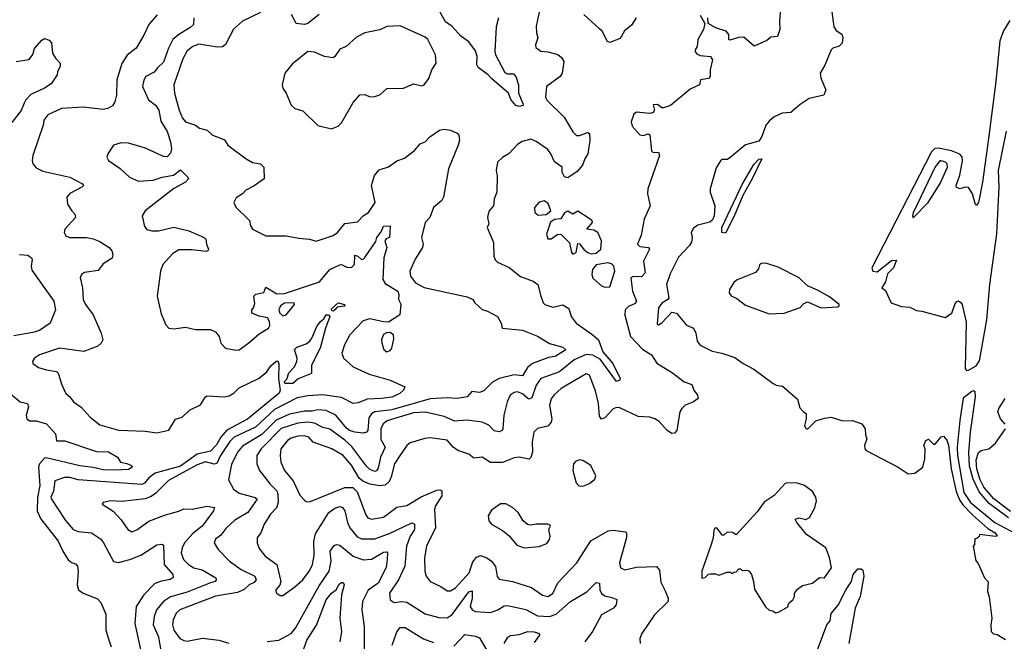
# Model space of a CAD drawing. Extents: x 1468344 to 1613994, y 525695 to 643861.
# Tile 27 of 256: x 1484887 to 1490758, y 606408 to 610114. Entities that reach past the tile are written whole.
import ezdxf

# ---------------------------------------------------------------- set-up
doc = ezdxf.new("R2010")
doc.units = 0

msp = doc.modelspace()

# ---------------------------------------------------------------- linework, layer by layer
at = {"layer": '0CON10XD'}
for points in [[(1489431.4, 610285), (1489416.8, 610105), (1489419.5, 610055), (1489405.6, 610014.4), (1489365, 610009.2), (1489340.9, 609989.1), (1489266.2, 609956.2), (1489205, 610009.4), (1489175, 610008.8), (1489121.2, 609991.2), (1489116.2, 609996.2), (1489115.8, 610025.8), (1489100, 610045), (1489037.5, 610065), (1488991.7, 610091.7), (1488990, 610125)], [(1488002, 610245), (1487965.7, 610075), (1487968.1, 610035), (1487977.1, 610005), (1487962.9, 609965), (1487965, 609947.5), (1487995, 609925.6), (1488035, 609921.8), (1488095.6, 609905.6), (1488118.3, 609888.3), (1488130.8, 609865), (1488121.2, 609795), (1488110, 609775), (1488027.1, 609715), (1488021.7, 609651.7), (1488031.7, 609631.7), (1488132.7, 609532.7), (1488185, 609445.7), (1488206.7, 609423.3), (1488225, 609423.1), (1488275, 609440.6), (1488285.3, 609435.3), (1488287.1, 609392.9), (1488273.5, 609315), (1488255.6, 609285), (1488243.2, 609246.8), (1488210.4, 609209.6), (1488155, 609171.5), (1488135, 609178), (1488122.2, 609205), (1488121.2, 609235), (1488076.4, 609266.4), (1488054.4, 609315), (1488035, 609340), (1487967, 609387), (1487935, 609400.8), (1487882.7, 609387.3), (1487855, 609370.8), (1487805, 609316.2), (1487765, 609293.3), (1487736.1, 609263.9), (1487728.8, 609215), (1487734, 609184), (1487731.9, 609085), (1487715.5, 609045), (1487712.5, 609005), (1487685.8, 608975), (1487680, 608955), (1487677.1, 608935), (1487683.6, 608896.4), (1487674, 608875), (1487712.5, 608785), (1487714, 608705), (1487722.7, 608682.7), (1487735, 608668.8), (1487805, 608635.8), (1487872.5, 608582.5), (1487947.5, 608555), (1487976.7, 608535), (1487994, 608465), (1488008.1, 608425), (1488018.1, 608415), (1488065, 608399.4), (1488125, 608414), (1488161.2, 608391.2), (1488174.3, 608345), (1488204, 608305), (1488299.3, 608239.3), (1488337.1, 608205), (1488364.3, 608134.3), (1488424.4, 608065), (1488467.7, 607975), (1488465, 607964.5), (1488445, 607956.5), (1488348.9, 608088.9), (1488303.4, 608113.4), (1488265, 608117), (1488192.9, 608085), (1488105.6, 608014.4), (1487995, 607974.6), (1487965.9, 607935), (1487940.6, 607859.4), (1487925, 607850.5), (1487915.9, 607855.9), (1487885, 607882.5), (1487855, 607894.1), (1487835, 607891.3), (1487812.3, 607875), (1487792.5, 607835), (1487773.9, 607755), (1487768.1, 607675), (1487764, 607665), (1487745, 607655.6), (1487715, 607663.3), (1487685, 607696.2), (1487645, 607713.9), (1487555, 607725.9), (1487480.7, 607720.7), (1487417.1, 607747.1), (1487305, 607774.2), (1487235, 607769.1), (1487078.1, 607721.9), (1487054.6, 607705), (1487039.7, 607675), (1487040.8, 607610.8), (1487065.8, 607565), (1487037.9, 607505), (1487025, 607440.5), (1487015, 607424.6), (1487005, 607420.3), (1486975, 607431.7), (1486955, 607450.9), (1486865, 607570.7), (1486825, 607607.5), (1486735, 607673.4), (1486695, 607683), (1486645, 607708.8), (1486605, 607713.3), (1486545, 607707.7), (1486445, 607675.9), (1486327.2, 607555), (1486300, 607515), (1486300.4, 607465), (1486315.9, 607425.9), (1486380, 607345), (1486419.7, 607305), (1486426.5, 607285), (1486428.5, 607235), (1486417, 607203), (1486383.1, 607165), (1486345, 607105.8), (1486325.3, 607054.7), (1486303.1, 607025), (1486302.5, 606995), (1486315, 606961.2), (1486350.6, 606915), (1486420.5, 606865), (1486444.5, 606765), (1486437.8, 606742.2), (1486413.1, 606715), (1486416.1, 606696.1), (1486440, 606680), (1486455, 606681.2), (1486527.2, 606732.8), (1486575, 606774.4), (1486615, 606828.6), (1486632.3, 606865), (1486641.6, 606918.4), (1486639.6, 607005), (1486651.3, 607048.7), (1486730.7, 607175), (1486765, 607201.1), (1486795, 607211.8), (1486810.5, 607205), (1486825.3, 607185), (1486840.5, 607115), (1486854.7, 607085), (1486899.8, 607029.8), (1486925, 607018.1), (1487005, 607018.2), (1487095, 607052.4), (1487225, 607114.7), (1487241.2, 607105), (1487240, 607075), (1487215, 607033.5), (1487192.6, 606975), (1487182.8, 606855), (1487146.4, 606773.6), (1487092.1, 606695), (1487095.5, 606655.5), (1487119.7, 606639.7), (1487165, 606645.4), (1487195, 606641.1), (1487305, 606570.8), (1487385, 606549.2), (1487435, 606548.2), (1487465, 606566.5), (1487565, 606702.5), (1487585, 606708.8), (1487585.3, 606665), (1487573.4, 606615), (1487584.5, 606595), (1487604, 606585), (1487695, 606578.7), (1487738.6, 606595), (1487775, 606618.2), (1487795, 606620.8), (1487905, 606597.2), (1487975, 606558.7), (1488045, 606554.8), (1488085, 606569.1), (1488171.5, 606645), (1488268, 606702), (1488325, 606759.1), (1488344.5, 606754.5), (1488345.4, 606715), (1488355, 606693.1), (1488375, 606679.1), (1488418.3, 606668.3)], [(1487740.9, 610125), (1487728.5, 610071.5), (1487720, 609925), (1487724.7, 609905), (1487779.6, 609799.6), (1487795, 609790.8), (1487830.5, 609790.5), (1487845, 609775.7), (1487860.3, 609725), (1487860.8, 609675), (1487888.8, 609611.2), (1487886.7, 609603.3), (1487865, 609596.7), (1487845, 609602), (1487815, 609638), (1487801.4, 609675), (1487701.3, 609761.3), (1487680, 609785), (1487619.7, 609829.7), (1487613.2, 609845), (1487615.5, 609895), (1487605, 609927.9), (1487565, 609982.1), (1487516.9, 610015), (1487465, 610074.4), (1487425, 610102), (1487365, 610213.3)], [(1489725, 610190), (1489742.4, 610072.4), (1489755, 610050), (1489788.7, 610028.7), (1489795, 610007.5), (1489790.9, 609975), (1489773.8, 609956.2)], [(1485707.2, 610142.8), (1485657.3, 610085), (1485627.5, 610022.5), (1485581.4, 609945), (1485527.4, 609902.6), (1485495, 609853.8), (1485465.4, 609755), (1485462.9, 609665), (1485454, 609625), (1485440, 609600), (1485412.5, 609585), (1485385, 609579.4), (1485265, 609592.3), (1485135, 609584.2), (1485055, 609545.8), (1485030, 609515), (1485026.7, 609485), (1484965.4, 609305), (1484960, 609275), (1484964.5, 609255), (1484985, 609231.4), (1485025, 609210), (1485186, 609176), (1485261.2, 609135), (1485266.2, 609125), (1485256.2, 609115), (1485185, 609077.5), (1485167.9, 609055), (1485171.8, 609015), (1485196.7, 608975), (1485215, 608953.8), (1485219.4, 608935), (1485156, 608865), (1485152, 608845), (1485162, 608825), (1485185, 608814.5), (1485285, 608815.4), (1485325, 608807.5), (1485365, 608790.5), (1485419.2, 608755), (1485435.8, 608735), (1485442, 608715), (1485438.3, 608691.7), (1485385, 608657.5), (1485355, 608618), (1485273.4, 608606.6), (1485255.7, 608594.3), (1485247.5, 608575), (1485260.8, 608515), (1485265.7, 608445), (1485279.4, 608415), (1485325.4, 608355), (1485373.3, 608245), (1485382.5, 608205), (1485372.5, 608185), (1485352.8, 608167.2), (1485268.8, 608135), (1485124.8, 608155.2), (1485005.3, 608114.7), (1484974, 608095), (1484962, 608075), (1484964, 608065), (1484999.6, 608039.6), (1485046.4, 608026.4), (1485105, 608016.1), (1485116.9, 608006.9), (1485137.2, 607937.2), (1485162, 607885), (1485185, 607866), (1485206.4, 607836.4), (1485253.7, 607803.7), (1485305.8, 607745), (1485365, 607697.8), (1485475, 607666.7), (1485635, 607660), (1485705, 607650.9), (1485775, 607665.6), (1485815, 607731.2), (1485855, 607744.3), (1485899.2, 607785), (1485965, 607818.1), (1485994.5, 607865.5), (1486005, 607872), (1486105, 607865.5), (1486135, 607871.5), (1486165, 607890), (1486195, 607918.9), (1486315, 607977.1), (1486360.9, 608015), (1486385, 608050), (1486415, 608077.1), (1486425, 608080), (1486432.5, 608062.5), (1486430.4, 607975), (1486439.6, 607905), (1486433.2, 607886.8), (1486245, 607732.3), (1486122.7, 607667.3), (1486085, 607623.8), (1486060.6, 607579.4), (1486025, 607541), (1485945, 607524), (1485845, 607452.1), (1485695, 607410.2), (1485657.1, 607382.9), (1485629.9, 607350.1), (1485615, 607343.5), (1485235, 607370.4), (1485185, 607384.8), (1485153.8, 607385), (1485096.5, 607363.5), (1485087.4, 607302.6), (1485072.4, 607267.6), (1485075.8, 607255), (1485158.7, 607128.7), (1485205, 607074.4), (1485235, 607061.8), (1485315, 607054.6), (1485367.9, 607017.9), (1485386.5, 606995), (1485445, 606884), (1485475, 606877.8), (1485544.2, 606895.8), (1485608.8, 606921.2), (1485705, 606982.5), (1485735, 606987.5), (1485745, 606980), (1485748.8, 606865), (1485799.5, 606805), (1485802.1, 606787.9), (1485783.1, 606776.9), (1485725, 606764.7), (1485689.8, 606750.2), (1485626.1, 606685), (1485581.3, 606615), (1485573.3, 606513.3), (1485620, 606295)], [(1485925.7, 610125), (1485922.9, 610085), (1485900.6, 610065), (1485835, 610026.5), (1485799.7, 609995), (1485773.2, 609945), (1485745, 609860), (1485709.3, 609829.3), (1485688.3, 609801.7), (1485638.9, 609775), (1485626.1, 609753.9), (1485619.1, 609715), (1485655, 609637.1), (1485697.3, 609605), (1485716.9, 609575), (1485728.9, 609508.9), (1485765, 609447.1), (1485785.9, 609385), (1485791.8, 609345), (1485785, 609318), (1485765, 609297.1), (1485745, 609297.5), (1485637.3, 609347.3), (1485535, 609377.9), (1485491.1, 609378.9), (1485445, 609366.2), (1485411.2, 609315), (1485406.2, 609295), (1485416.2, 609275), (1485485.9, 609225.9), (1485540.6, 609175), (1485595, 609150.3), (1485683.1, 609156.9), (1485735.7, 609175.7), (1485803.6, 609186.4), (1485845, 609218), (1485890, 609175), (1485893.3, 609165), (1485876.2, 609145), (1485805, 609108.2)], [(1486322.6, 610157.4), (1486215.7, 610105), (1486162.3, 610057.7), (1486113.8, 609966.2), (1486096.8, 609953.2), (1486065, 609949.7), (1485955, 609967.2), (1485918.1, 609955), (1485885, 609928.8), (1485858.7, 609881.3), (1485805.4, 609725), (1485808.8, 609675), (1485836.5, 609575), (1485856.5, 609526.5), (1485874.3, 609504.3), (1485934.3, 609485), (1485958.2, 609468.2), (1486005, 609455.6), (1486036.4, 609426.4), (1486064.1, 609415.9), (1486107.3, 609397.3), (1486126.7, 609365), (1486236.2, 609285), (1486275, 609262), (1486323.3, 609255), (1486342, 609235), (1486344.3, 609165), (1486285, 609123.5), (1486235, 609098), (1486214.5, 609075.5), (1486177.9, 609052.1), (1486164, 609025), (1486175, 608996.7), (1486256.1, 608916.1), (1486262.9, 608885), (1486275, 608866), (1486355, 608826), (1486475, 608826.2), (1486550.5, 608810.5), (1486615, 608806.2), (1486655, 608793.3), (1486755, 608826.9), (1486781.5, 608845), (1486825, 608898.8), (1486900.3, 608909.7), (1486935, 608944.3), (1486966.7, 608965), (1487006.5, 609025), (1486984.4, 609125), (1487002.5, 609185), (1487030.8, 609219.2), (1487085, 609237.1), (1487135, 609272.5), (1487180.9, 609289.1), (1487240, 609335), (1487275, 609372.9), (1487304, 609385), (1487332.2, 609415), (1487390, 609455), (1487415, 609460.8), (1487455, 609456), (1487495, 609438), (1487506, 609425), (1487509.4, 609395), (1487501.5, 609365), (1487442.7, 609225), (1487413.1, 609055), (1487404.5, 609035.5), (1487353.3, 608995), (1487331.9, 608935), (1487304.3, 608905), (1487282.7, 608815), (1487291.9, 608775), (1487289.4, 608755), (1487245, 608685.8), (1487213.8, 608615), (1487217.5, 608585), (1487245.9, 608545.9), (1487298, 608518), (1487555, 608461.8), (1487588, 608445), (1487600, 608425), (1487645, 608385.6), (1487676, 608376), (1487735, 608343.8), (1487758, 608305), (1487764.3, 608274.3), (1487885, 608262.9), (1487975, 608226.6), (1488045, 608182.8), (1488125, 608161.9), (1488143.8, 608145), (1488078.8, 608105), (1488040.8, 608099.2), (1487945, 608063.2), (1487915, 608039.3), (1487885, 607991.1), (1487834.2, 607995.8), (1487745.3, 607974.7), (1487705, 607952.9), (1487655, 607901.2), (1487628.6, 607891.4), (1487582.4, 607897.6), (1487554.1, 607865.9), (1487495, 607856), (1487435, 607859.5), (1487335, 607852.9), (1487105, 607787.9), (1487005, 607775.2), (1486985, 607762.9), (1486969.5, 607740.5), (1486961.6, 607665), (1486954.5, 607655), (1486935, 607649.2), (1486885, 607654), (1486853.3, 607665), (1486835, 607679), (1486772.7, 607755), (1486715, 607784.3), (1486665, 607788.1), (1486629.6, 607780.4), (1486585, 607780.3), (1486495, 607761), (1486415, 607725.2), (1486330.1, 607639.9), (1486215, 607571.8), (1486186.2, 607535), (1486149.1, 607460.9), (1486131.3, 607371.3), (1486161.1, 607315), (1486195, 607290), (1486290, 607265), (1486303.1, 607255), (1486246, 607175), (1486169.2, 607130.8), (1486115, 607081.1), (1486085, 607039.4), (1486055, 607016), (1486046.7, 606995), (1486070.8, 606955), (1486137.5, 606885), (1486206.9, 606835), (1486288.6, 606795), (1486297.6, 606775), (1486285, 606758.2), (1486255, 606743.5), (1486224.3, 606715.7), (1486185, 606698.2), (1486055, 606677.4), (1485841.5, 606595), (1485819.1, 606575), (1485802, 606535), (1485798.7, 606505), (1485805.8, 606474.2), (1485842.2, 606425), (1485865, 606412.1), (1485885, 606408.9), (1485977.1, 606427.1), (1486075, 606413.6), (1486134.2, 606395.8)], [(1488945, 610141.2), (1488971.7, 610091.7), (1488963.3, 610055), (1488930.8, 609995), (1488926.2, 609955), (1488914, 609935), (1488915, 609923.3), (1488925, 609910.8), (1488945, 609900.8), (1489005, 609894), (1489018.1, 609875), (1489003.1, 609815), (1489003.8, 609776.2), (1488995, 609763.3), (1488946.7, 609755), (1488940, 609725), (1488885, 609699.2), (1488767.2, 609602.8), (1488725, 609588), (1488715, 609588.8), (1488689.3, 609609.3), (1488664.2, 609605.8), (1488671.2, 609575), (1488665, 609560), (1488645, 609554.5), (1488565, 609563.1), (1488549.7, 609550.3), (1488532.5, 609505), (1488538.3, 609478.3), (1488585, 609426.9), (1488605, 609424.4), (1488635, 609434), (1488645, 609426.7), (1488655, 609332.5), (1488665, 609322), (1488695, 609323.3), (1488701.9, 609305), (1488632.1, 609105), (1488631.1, 609075), (1488645.8, 609005), (1488610.8, 608925), (1488591.7, 608828.3), (1488570.8, 608775), (1488585, 608761.1), (1488635.5, 608755.5), (1488641.4, 608745), (1488607.3, 608675), (1488616.5, 608605), (1488595, 608581.4), (1488545, 608582.5), (1488530, 608575), (1488541.1, 608495), (1488564.3, 608435), (1488557.4, 608422.6), (1488516, 608404), (1488498, 608385), (1488495, 608352.5), (1488528.8, 608225), (1488599.7, 608149.7), (1488655, 608115.8), (1488686.7, 608066.7), (1488778.9, 608008.9), (1488848.1, 607955), (1488895, 607938.1), (1488905.7, 607905), (1488929.2, 607875), (1488932, 607855), (1488905.5, 607834.5), (1488855.4, 607814.6), (1488834.3, 607795), (1488823.1, 607775), (1488805.6, 607665), (1488790.9, 607649.1), (1488775, 607645.8), (1488747.1, 607665), (1488698.9, 607718.9), (1488674.3, 607735), (1488645, 607744), (1488575, 607748.8), (1488465, 607800), (1488445, 607801.8), (1488425, 607794.6), (1488375, 607740.9), (1488355, 607731.4), (1488345, 607750), (1488338.8, 607825), (1488320.7, 607900.7), (1488285, 607994), (1488265, 608003.1), (1488115.2, 607914.8), (1488073.1, 607876.9), (1488056, 607854), (1488046.5, 607815), (1488059.1, 607735), (1488056.5, 607715), (1488035, 607690), (1487975, 607675.5), (1487951.5, 607655), (1487943.2, 607595), (1487945.3, 607534.7), (1487935, 607503.8), (1487925, 607494.3), (1487864.4, 607505.6), (1487835, 607500.6), (1487765.5, 607474.5), (1487695, 607472.9), (1487645, 607505.8), (1487595, 607500), (1487565, 607522.9), (1487500, 607545), (1487471.6, 607565), (1487435, 607606.5), (1487335, 607620.9), (1487302.8, 607617.2), (1487215, 607590.4), (1487196, 607575), (1487155, 607516.5), (1487121.8, 607465), (1487102.5, 607387.5), (1487089.7, 607360.3), (1487065, 607337.7), (1487033.7, 607333.7), (1486975, 607343.8), (1486931.8, 607361.8), (1486910, 607380), (1486865, 607457.5), (1486815, 607514.6), (1486747.1, 607555), (1486636.9, 607595), (1486610, 607625), (1486582.9, 607632.9), (1486545, 607631.7), (1486505, 607618.6), (1486484.1, 607605), (1486444, 607555), (1486439.7, 607515), (1486444, 607475), (1486466.2, 607425), (1486517.1, 607365), (1486558, 607278), (1486585, 607248.6), (1486595, 607241.4), (1486615, 607240), (1486825, 607324.7), (1486873.8, 607323.8), (1486898.1, 607298.1)], [(1486673.3, 610145), (1486605, 610092.1), (1486585, 610085.5), (1486535, 610090.8), (1486506.9, 610145)], [(1488562.7, 610125), (1488535, 610081.5), (1488492.7, 610047.3), (1488467.5, 610002.5), (1488405, 609977.1), (1488392.5, 609985), (1488359.5, 610045), (1488345, 610060.5), (1488250, 610145)], [(1490791, 610109), (1490752.3, 610047.7), (1490731.3, 609988.7), (1490706.9, 609745), (1490662.8, 609405), (1490627.5, 609145), (1490605, 609023.3), (1490595, 609006.7), (1490585, 609017.5), (1490568.8, 609075), (1490545, 609113.3), (1490525, 609116.2), (1490495, 609106), (1490472.7, 609112.7), (1490470.9, 609125), (1490492.4, 609187.6), (1490508.3, 609271.7), (1490505.8, 609295.8), (1490491.8, 609311.8), (1490442.4, 609332.4), (1490365, 609348.4), (1490344.5, 609345.5), (1490322.9, 609327.1), (1489968.9, 608635), (1489973.6, 608613.6), (1490000, 608610), (1490085, 608678), (1490115, 608680), (1490096.4, 608635), (1490062.2, 608597.8), (1490049.4, 608550.6), (1490026.7, 608515), (1490049.7, 608499.7), (1490082.5, 608425), (1490144.6, 608404.6), (1490195, 608399.4), (1490235, 608380.8), (1490267, 608377), (1490405, 608339.2), (1490445.8, 608365), (1490465, 608422.5), (1490475, 608433.3), (1490485, 608437.5), (1490498.3, 608428.3), (1490506.2, 608415), (1490530.3, 608310.3), (1490524.4, 608035), (1490532.7, 608022.7)], [(1486745, 609462.5), (1486785, 609480), (1486805, 609499.2), (1486875, 609621.2), (1486915, 609666.7), (1486945, 609667.5), (1486975, 609653.3), (1487005, 609656.7), (1487035, 609666.7), (1487075, 609703.8), (1487175, 609706.7), (1487235, 609732.5), (1487285, 609720), (1487297.5, 609725), (1487325.7, 609764.3), (1487344.1, 609815.9), (1487370, 609855), (1487366.2, 609905), (1487320, 609995), (1487305, 610009.4), (1487155, 610077.5), (1487075, 610072.5), (1487035, 610052.9), (1486944.3, 610035.7), (1486895, 610010), (1486832.5, 609955), (1486795, 609937.5), (1486766.7, 609895), (1486755, 609886.7), (1486705, 609894.5), (1486645, 609920.4), (1486605, 609925.4), (1486511.7, 609848.3), (1486468.1, 609795), (1486452.5, 609725), (1486455.7, 609705.7), (1486476.2, 609675), (1486506.2, 609605), (1486527.5, 609585), (1486575, 609571.2), (1486665, 609483.3), (1486745, 609462.5)], [(1484865, 609865.4), (1484942.7, 609877.3), (1484964.2, 609905.8), (1484975, 609942.5), (1485018.3, 609991.7), (1485035, 610002.5), (1485061.7, 609991.7), (1485076.4, 609976.4), (1485082.5, 609915), (1485100, 609885), (1485127.5, 609855), (1485127.5, 609835), (1485112.5, 609805), (1485110, 609785), (1485075, 609732.5), (1485035, 609705.8), (1484952, 609668), (1484922.9, 609637.1), (1484913.5, 609616.5), (1484895, 609572), (1484838.7, 609501.3)], [(1489773.8, 609956.2), (1489736, 609945), (1489724.8, 609935.2), (1489687.2, 609842.8), (1489660.8, 609795), (1489664.3, 609765), (1489694, 609695), (1489681.4, 609665), (1489595, 609643.8), (1489541.2, 609608.8), (1489485, 609560.4), (1489432.7, 609557.3), (1489385, 609534.3), (1489355, 609510), (1489335.6, 609485), (1489313, 609417), (1489295, 609388.8), (1489215, 609368.8), (1489120.5, 609289.5), (1489105, 609281.2), (1489075, 609280), (1489065, 609272.5), (1489039.3, 609230.7), (1489003.3, 609105), (1489004.7, 609084.7), (1489031.5, 609005), (1489028.5, 608945), (1489018.8, 608921.2), (1489002.5, 608907.5), (1488931.3, 608888.7), (1488905, 608870), (1488890, 608845), (1488896, 608815), (1488892.7, 608787.3), (1488881.7, 608768.3), (1488815, 608698), (1488765, 608598.8), (1488744.5, 608535), (1488756.9, 608455), (1488750.8, 608445), (1488715, 608424.6), (1488696.8, 608395), (1488688, 608298), (1488695, 608294.3), (1488715, 608307.1), (1488775, 608370.5), (1488804, 608365), (1488863.5, 608293.5), (1488903.8, 608273.8), (1488917.5, 608245), (1488927.4, 608197.4), (1488945, 608174.3), (1489015, 608137.5), (1489073.6, 608126.4), (1489150.7, 608100.7), (1489200, 608065), (1489265, 608030), (1489378.8, 607945), (1489397.5, 607935), (1489435, 607928.6), (1489525, 607851.9), (1489539.4, 607799.4), (1489560, 607775), (1489576.7, 607765), (1489577.1, 607735), (1489566, 607695), (1489575, 607676.2), (1489585, 607673.3), (1489635, 607722), (1489685, 607738.8), (1489725, 607744.2), (1489795, 607722.5), (1489852.5, 607725), (1489908, 607705), (1489927.5, 607675), (1489929.3, 607639.3), (1489937.5, 607615), (1489923.8, 607575), (1489926, 607555), (1489933.8, 607545), (1490125, 607446), (1490185, 607405.7), (1490225, 607409.2), (1490272, 607445), (1490284.3, 607495.7), (1490285.8, 607555), (1490278.8, 607575), (1490290, 607605), (1490305, 607612.5), (1490335, 607582.5), (1490345, 607583.3), (1490382.3, 607627.7), (1490395, 607630), (1490415, 607606.2), (1490425, 607576.7), (1490441.8, 607435), (1490471.4, 607301.4), (1490490.5, 607250.5), (1490510.4, 607220.4), (1490570.4, 607160.4), (1490659.3, 607079.3), (1490702.5, 607055), (1490716.2, 607035), (1490705, 607032), (1490610, 607045), (1490608.3, 607031.7), (1490595, 607020), (1490581.7, 607018.3), (1490580, 606985), (1490572.5, 606975), (1490588.3, 606888.3), (1490601.7, 606871.7), (1490640, 606785), (1490661.7, 606761.7), (1490657.5, 606705), (1490667, 606673), (1490683.3, 606545), (1490677.5, 606505), (1490680, 606465), (1490693, 606453), (1490715, 606447.5), (1490765, 606417.5)], [(1490532.7, 608022.7), (1490545, 608024.3), (1490589.2, 608050.8), (1490610.7, 608079.3), (1490653.7, 608325), (1490670.7, 608535), (1490712.5, 608837.5), (1490728.1, 609115), (1490723.2, 609215), (1490771, 609449)], [(1489095, 608841.8), (1489072.7, 608845), (1489074.2, 608875), (1489195, 609130.8), (1489265, 609251.5), (1489295, 609281.5), (1489312.5, 609285), (1489255, 609164.6), (1489200.2, 609069.8), (1489145, 608937.8), (1489095, 608841.8)], [(1490215, 608933.3), (1490303.8, 609025), (1490375, 609137.5), (1490418.6, 609235), (1490417.5, 609255), (1490408, 609265), (1490375, 609274.2), (1490345, 609235.8), (1490215, 608962.5), (1490210, 608945), (1490215, 608933.3)], [(1485805, 609108.2), (1485633.8, 608975), (1485616.7, 608945), (1485631.7, 608881.7), (1485645, 608863.3), (1485674.1, 608854.1), (1485715, 608856), (1485805, 608877.1), (1485895, 608854.5), (1485986.2, 608815), (1485996.2, 608805), (1486000, 608775), (1486012.9, 608745), (1486008.8, 608735), (1485997.5, 608732.5), (1485915, 608741.1), (1485835, 608741), (1485800.3, 608719.7), (1485739.2, 608655), (1485726.2, 608615), (1485706.9, 608465), (1485729.3, 608359.3), (1485757.5, 608295), (1485775, 608273.8), (1485805, 608271.2), (1485875, 608280.8), (1485935, 608267.5), (1486025, 608266.7), (1486053.7, 608253.7), (1486075.8, 608224.2), (1486085.8, 608185), (1486114.5, 608154.5), (1486175, 608142.9), (1486195, 608145.8), (1486253.5, 608186.5), (1486315, 608241.4), (1486370, 608275), (1486378.9, 608291.1), (1486376.9, 608315), (1486365, 608336), (1486315, 608346.7), (1486270, 608365), (1486270, 608385), (1486280, 608395), (1486288.3, 608421.7), (1486283.3, 608465), (1486295, 608477.5), (1486343, 608487), (1486355, 608520), (1486419.5, 608479.5), (1486465, 608481.4), (1486675, 608551.8), (1486735, 608623.6), (1486795, 608651.8), (1486805, 608654.6), (1486838.3, 608638.3), (1486865, 608637.1), (1486883.3, 608655), (1486885, 608710), (1486903.3, 608705), (1486924.5, 608684.5), (1486935, 608685.5), (1486945, 608695.5), (1487009.5, 608790.5), (1487016.7, 608815), (1487041.4, 608848.6), (1487055, 608883.3), (1487095.7, 608885.7), (1487094.2, 608845.8), (1487092.5, 608815), (1487072.5, 608807.5), (1487063.3, 608795), (1487075.5, 608755), (1487057.5, 608695), (1487052.9, 608565), (1487065, 608541.5), (1487141.2, 608495), (1487148, 608475), (1487145.8, 608445), (1487158.7, 608418.7), (1487154.2, 608355), (1487085, 608311.1), (1487055, 608312), (1486975, 608330.6), (1486935, 608317.7), (1486854.5, 608235), (1486823.7, 608176.3), (1486807.7, 608125), (1486817.5, 608095), (1486875.6, 608045), (1486971, 608001), (1487095, 607964.5), (1487182.5, 607925), (1487176, 607905), (1487154.2, 607885), (1487105, 607862.4), (1487045, 607854.8), (1486958.8, 607851.2), (1486905, 607829.4), (1486875, 607825.7), (1486805, 607860.6), (1486695, 607878.1), (1486605, 607871.2), (1486540.6, 607859.4), (1486405, 607790.7), (1486293.5, 607685), (1486164.7, 607625), (1486140.6, 607599.4), (1486084.4, 607515.6), (1486062.5, 607467.5), (1486045.3, 607464.7), (1485995, 607477.6), (1485945, 607459), (1485774.6, 607365.4), (1485699, 607291), (1485669.7, 607270.2), (1485635, 607256.2), (1485495, 607241.5), (1485430, 607245), (1485384.3, 607235.7), (1485377.5, 607225), (1485443.1, 607183.1), (1485491.7, 607131.7), (1485531.9, 607075), (1485555, 607061.2), (1485585, 607071.5), (1485656.7, 607123.3), (1485755, 607162.5), (1485835, 607183.1), (1485865, 607197.1), (1485915, 607196.1), (1486005, 607213.8), (1486048, 607205), (1486041.5, 607185), (1485974.3, 607095), (1485919, 607051), (1485870, 606995), (1485854.7, 606965), (1485848.7, 606935), (1485863.1, 606895), (1485892.2, 606865), (1485925.3, 606845.3), (1485975, 606834.6), (1486055.7, 606785), (1486058.1, 606775), (1486051.9, 606765), (1486025, 606756.5), (1485885, 606700.4), (1485785, 606672.2), (1485745, 606645.4), (1485702.7, 606595), (1485688.1, 606555), (1485682.4, 606505), (1485713.7, 606435), (1485734.2, 606315)], [(1487977.8, 608947.8), (1488025, 608951.9), (1488054, 608975), (1488037.9, 609017.9), (1488015, 609033.8), (1487985, 609025.8), (1487957.1, 608995), (1487958.6, 608965), (1487977.8, 608947.8)], [(1488185, 608716.7), (1488203.9, 608726.1), (1488215, 608780), (1488225, 608776.7), (1488251.7, 608741.7), (1488274, 608725), (1488295, 608717.5), (1488325, 608721.5), (1488352.2, 608745), (1488356.4, 608795), (1488335, 608845.6), (1488309.8, 608859.8), (1488267.5, 608865), (1488302, 608905), (1488301.2, 608915), (1488288.8, 608925), (1488215, 608972.5), (1488185, 608954), (1488155, 608973.3), (1488135, 608963.3), (1488113.8, 608926.2), (1488075, 608923.3), (1488052.7, 608907.3), (1488028, 608835), (1488036.4, 608806.4), (1488055, 608807.5), (1488095, 608834.4), (1488115, 608834.2), (1488165, 608783.8), (1488176.1, 608726.1), (1488185, 608716.7)], [(1484885, 608714), (1484935, 608710), (1484956.7, 608695), (1484961.2, 608685), (1484955.8, 608645), (1484959.7, 608619.7), (1485089.4, 608435), (1485100.8, 608385), (1485069.2, 608305), (1485005, 608261.4), (1484965, 608248.5), (1484850.8, 608229.2)], [(1488375, 608520), (1488405, 608522), (1488434.6, 608615), (1488429.2, 608645), (1488415, 608658.2), (1488393.7, 608663.7), (1488325, 608652.5), (1488301.9, 608625), (1488297.6, 608595), (1488303.4, 608573.4), (1488355, 608526.2), (1488375, 608520)], [(1489355, 608360), (1489445, 608363.8), (1489541.2, 608398.8), (1489560.7, 608419.3), (1489585, 608432.5), (1489666.1, 608396.1), (1489765, 608401.2), (1489772.5, 608405), (1489773.3, 608415), (1489715, 608461.2), (1489645, 608501.1), (1489585, 608526.7), (1489535.4, 608575.4), (1489408.9, 608638.9), (1489335, 608661.4), (1489309.2, 608660.8), (1489297.7, 608652.3), (1489291.7, 608628.3), (1489275, 608606.7), (1489165, 608563.8), (1489145, 608546.7), (1489120, 608505), (1489116.7, 608485), (1489128.3, 608468.3), (1489162, 608452), (1489215, 608411.2), (1489355, 608360)], [(1486455, 608348.9), (1486475, 608353.3), (1486525.8, 608415), (1486522.5, 608425), (1486465, 608423.3), (1486441.4, 608408.6), (1486431.9, 608385), (1486438.1, 608365), (1486455, 608348.9)], [(1486755, 608375.7), (1486747.1, 608377.1), (1486745, 608390.8), (1486785, 608425.6), (1486823.8, 608415), (1486825.8, 608405), (1486779.1, 608400.9), (1486765, 608384.2), (1486755, 608375.7)], [(1486515, 607944.7), (1486472.5, 607945), (1486464.2, 607955), (1486479.6, 607970.4), (1486492.3, 608007.7), (1486524.4, 608045), (1486540, 608075), (1486541.9, 608095), (1486525, 608147.5), (1486538.8, 608161.2), (1486595, 608182), (1486615, 608195.8), (1486628.9, 608215), (1486657.8, 608285), (1486680.4, 608315), (1486700.2, 608329.8), (1486715, 608354.4), (1486728.8, 608355), (1486735.7, 608344.3), (1486710, 608275), (1486677.9, 608155), (1486627.1, 608055), (1486627.1, 608005), (1486546.7, 607973.3), (1486515, 607944.7)], [(1487075, 608132.9), (1487095, 608142.2), (1487105.3, 608154.7), (1487118.1, 608211.9), (1487116.4, 608235), (1487095, 608248), (1487073.3, 608246.7), (1487055, 608236.5), (1487045, 608207.5), (1487045.6, 608185), (1487057.8, 608147.8), (1487075, 608132.9)], [(1484793.3, 607915), (1484890, 607835), (1484933.3, 607825), (1484938.9, 607805), (1484925.4, 607755), (1484929.6, 607735), (1484945, 607722.3), (1484985, 607721.3), (1485045.4, 607705), (1485100.9, 607645), (1485105, 607603.8), (1485155, 607602.9), (1485345, 607539.1), (1485416.4, 607536.4), (1485470, 607505), (1485487.5, 607475), (1485525, 607468), (1485552.5, 607455), (1485556.7, 607445), (1485535, 607432.9), (1485455, 607428.2), (1485385, 607430.5), (1485324.4, 607444.4), (1485245, 607453.2), (1485045, 607502.5), (1485035, 607498.6), (1485004.3, 607465.7), (1484998.6, 607445), (1485007.4, 607337.4), (1484993.4, 607265), (1484991.4, 607185), (1485010.4, 607140.4), (1485116.5, 607005), (1485142.8, 606945), (1485175, 606893.5), (1485195, 606877.9), (1485219.7, 606869.7), (1485232, 606855), (1485235.7, 606825.7), (1485229.5, 606745), (1485237.5, 606715), (1485265, 606694), (1485351.2, 606661.2), (1485369.7, 606639.7), (1485399.4, 606569.4), (1485400.8, 606475), (1485411.4, 606435), (1485432.5, 606375)], [(1490782.8, 607142.8), (1490668.5, 607228.5), (1490608, 607298), (1490571.8, 607375), (1490551.4, 607451.4), (1490546, 607534), (1490555.5, 607655), (1490587, 607865), (1490585, 607895.6), (1490575, 607902), (1490565, 607896.9), (1490513.5, 607856.5), (1490492.3, 607725), (1490477.5, 607565), (1490478.7, 607515), (1490516.1, 607295), (1490556.2, 607235), (1490700.5, 607115), (1490880.8, 607020.8)], [(1490762.6, 607702.6), (1490734.5, 607734.5), (1490720, 607775), (1490724.4, 607795), (1490762.2, 607855)], [(1490795, 607182.3), (1490695, 607257.9), (1490635, 607327.3), (1490615, 607369.7), (1490595, 607435.6), (1490590.8, 607489.2), (1490605, 607533.8), (1490620, 607545), (1490665, 607555.6), (1490705, 607589.1), (1490764.4, 607675)], [(1488245, 607333.3), (1488285, 607347.5), (1488316.4, 607373.6), (1488322.5, 607395), (1488293.3, 607455), (1488245, 607486.2), (1488225, 607488.8), (1488201.2, 607478.8), (1488188.8, 607465), (1488184.2, 607425), (1488205, 607352.5), (1488220, 607335), (1488245, 607333.3)], [(1489395, 606577.5), (1489415, 606582.5), (1489466.4, 606613.6), (1489472.5, 606635), (1489497.5, 606655), (1489507.5, 606675), (1489507.5, 606695), (1489525, 606717.5), (1489555, 606740), (1489615, 606753.8), (1489655, 606788), (1489685, 606786.7), (1489727.1, 606845), (1489716.5, 606906.5), (1489694.5, 606965), (1489579.2, 607045), (1489520, 607115), (1489510, 607135), (1489535, 607143.3), (1489575, 607134.2), (1489596, 607145), (1489627.3, 607202.7), (1489637.5, 607245), (1489635, 607267.5), (1489615, 607301.2), (1489565.7, 607335.7), (1489525, 607350), (1489465, 607353.3), (1489451.7, 607348.3), (1489385, 607277.5), (1489325, 607236.7), (1489285, 607180), (1489158.3, 607041.7), (1489137, 607057), (1489105, 607057.5), (1489085, 607040), (1489075, 607040), (1489045, 607082.5), (1489033.3, 607085), (1489025, 607070), (1489022.5, 607025), (1489010, 606985), (1488954.2, 606825), (1488953.6, 606783.6), (1488975, 606787.5), (1488995, 606807.5), (1489005, 606810), (1489035, 606810), (1489055, 606802.5), (1489105, 606820), (1489125, 606820), (1489135, 606810), (1489145, 606820), (1489158.3, 606821.7), (1489175, 606840), (1489185, 606840), (1489195, 606830), (1489225, 606832.5), (1489236.4, 606826.4), (1489250, 606805), (1489263.3, 606765), (1489268.3, 606718.3), (1489333.6, 606613.6), (1489355, 606592.5), (1489375, 606590), (1489395, 606577.5)], [(1486898.1, 607298.1), (1486951.1, 607161.1), (1486963.5, 607143.5), (1486985, 607136.1), (1487055, 607148.4), (1487135, 607207.7), (1487195, 607218.2), (1487280.1, 607269.9), (1487375, 607309.3), (1487391.3, 607311.3), (1487404, 607305), (1487404.5, 607275), (1487366, 607215), (1487360.8, 607195), (1487365.5, 607085), (1487312.9, 606975), (1487299.6, 606905), (1487301.5, 606825), (1487310.6, 606795), (1487334, 606764), (1487397.5, 606735), (1487435, 606707.8), (1487455, 606708.9), (1487485, 606726.5), (1487566.7, 606815), (1487588.9, 606881.1), (1487610.6, 606909.4), (1487635, 606918.5), (1487673.1, 606905), (1487699.1, 606885), (1487723.4, 606853.4), (1487733.2, 606793.2), (1487745, 606778.6), (1487825, 606763.6), (1487938.8, 606728.8), (1488005, 606682.1), (1488035, 606675.4), (1488065, 606692.5), (1488095, 606755.6), (1488209.1, 606875), (1488293.3, 607006.7), (1488395, 607065.5), (1488425, 607070), (1488499.3, 607059.3), (1488506, 607055), (1488505.5, 607025.5), (1488462.5, 606875), (1488468.6, 606845), (1488495, 606834.4), (1488565, 606849.6), (1488684.4, 606854.4), (1488702.4, 606832.4), (1488709.8, 606759.8), (1488735, 606708.8), (1488754.4, 606665), (1488754.4, 606645), (1488671.5, 606565), (1488596, 606455), (1488584, 606425), (1488586.2, 606395)], [(1487895, 606965.7), (1487985, 606972), (1488029.1, 606990.9), (1488045.6, 607014.4), (1488050, 607035), (1488042.5, 607075), (1488052.5, 607095), (1488049.3, 607099.3), (1488035, 607106.7), (1487966.1, 607106.1), (1487935, 607099.2), (1487915, 607103.8), (1487888.8, 607125), (1487860, 607175), (1487825, 607206), (1487785, 607227.5), (1487753.2, 607226.8), (1487699.7, 607190.3), (1487680, 607155), (1487683.8, 607125), (1487700, 607105), (1487765, 607068.8), (1487805.5, 607035.5), (1487850.7, 606980.7), (1487895, 606965.7)], [(1486363, 606407), (1486432.5, 606415), (1486505, 606454.5), (1486530.4, 606485), (1486671.4, 606738.6), (1486731.5, 606825), (1486743.9, 606885), (1486738.4, 606945), (1486761.8, 606978.2), (1486775, 606984.1), (1486795, 606981.3), (1486875, 606914.2), (1486935, 606893.4), (1486985, 606897.9), (1487055, 606938.9), (1487075, 606941.1), (1487079.6, 606935), (1487077.8, 606895), (1487072.8, 606847.2), (1487024, 606755), (1486965, 606712.7), (1486930.9, 606645), (1486926, 606595), (1486941.5, 606495), (1486940, 606355)], [(1489643.8, 606356.2), (1489700.4, 606505), (1489720.3, 606529.7), (1489725, 606574), (1489767.3, 606622.7), (1489815, 606716.9), (1489846.7, 606765), (1489857.1, 606805), (1489885, 606840), (1489905, 606840), (1489915, 606832.5), (1489920, 606795), (1489898.9, 606675), (1489869, 606605), (1489831.5, 606395)], [(1486574.3, 606345), (1486598.4, 606415), (1486655.6, 606504.4), (1486714.7, 606655), (1486746.2, 606695), (1486773.5, 606715), (1486792.2, 606747.7), (1486805, 606758.2), (1486815, 606758.2), (1486822.1, 606745), (1486805.3, 606684.7), (1486795.7, 606545), (1486805.7, 606465), (1486795.3, 606405)], [(1488418.3, 606668.3), (1488446.7, 606656.7), (1488444, 606625), (1488428, 606605), (1488355.6, 606565), (1488302.5, 606465), (1488257.5, 606405)], [(1487107.3, 606385), (1487135, 606463.1), (1487155, 606489.6), (1487185, 606489.2), (1487295, 606422.5), (1487355, 606400.4)], [(1487475, 606379.4), (1487541.8, 606448.2), (1487605, 606438.9), (1487628.7, 606428.7), (1487672.7, 606352.7)], [(1487776, 606394), (1487798, 606432), (1487815, 606443.1), (1487865, 606448.6), (1487917.5, 606465), (1487953.7, 606463.7), (1487983.3, 606455), (1487985.8, 606445), (1487955, 606401.2)]]:
    msp.add_lwpolyline(points, dxfattribs=at)

doc.saveas('drawing.dxf')
